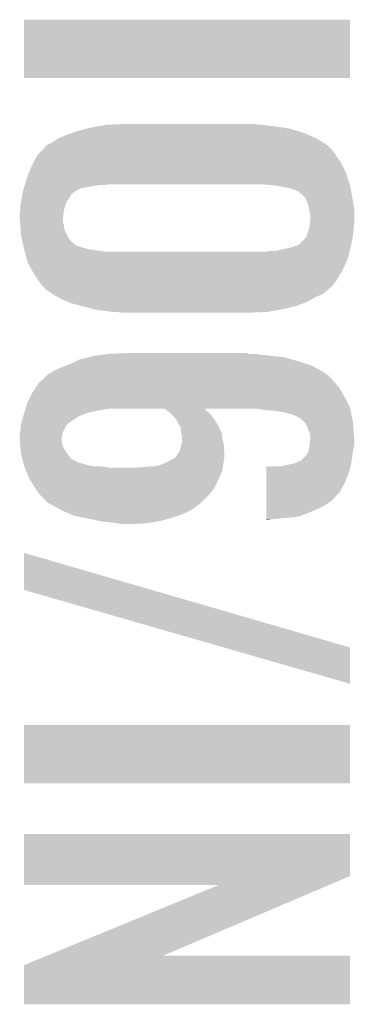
# Model space of a CAD drawing. Extents: x -3.7 to 63.4, y -6.5 to 53.7.
# Tile 57 of 74: x 52.9 to 54.1, y 30 to 33.7. Entities that reach past the tile are written whole.
import ezdxf

# ---------------------------------------------------------------- set-up
doc = ezdxf.new("R2010")
doc.units = 0
doc.layers.add('PI_5_CLICK_SHIELD_V100A_GTO', color=11, linetype='CONTINUOUS')

msp = doc.modelspace()

# ---------------------------------------------------------------- linework, layer by layer
at = {"layer": 'PI_5_CLICK_SHIELD_V100A_GTO'}
for points in [[(52.8828, 33.454362), (52.88282, 33.670218), (54.089278, 33.454362), (54.0893, 33.670218)], [(52.88282, 33.670218), (52.882822, 33.67024), (54.0893, 33.670218), (52.882822, 33.67024)], [(54.089278, 33.45434), (52.8828, 33.454362), (54.089278, 33.45434), (54.089278, 33.454362)], [(53.146958, 33.274), (53.17744, 33.27908), (53.8226, 33.274), (53.77942, 33.27908)], [(53.17744, 33.27908), (53.192682, 33.28162), (53.77942, 33.27908), (53.76164, 33.28162)], [(53.192682, 33.28162), (53.26126, 33.28416), (53.746402, 33.28162), (53.733702, 33.28416)], [(53.0098, 33.23082), (53.04028, 33.24352), (53.964836, 33.23082), (53.936266, 33.24352)], [(53.04028, 33.24352), (53.061872, 33.25114), (53.936266, 33.24352), (53.919122, 33.25114)], [(53.061872, 33.25114), (53.08346, 33.258758), (53.919122, 33.25114), (53.89373, 33.258758)], [(53.08346, 33.258758), (53.112416, 33.26638), (53.89373, 33.258758), (53.868322, 33.26638)], [(53.112416, 33.26638), (53.131718, 33.27146), (53.868322, 33.26638), (53.837842, 33.27146)], [(53.131718, 33.27146), (53.146958, 33.274), (53.837842, 33.27146), (53.8226, 33.274)], [(52.95138, 33.18764), (52.96662, 33.205418), (54.02326, 33.18764), (54.005482, 33.205418)], [(52.96662, 33.205418), (52.966624, 33.205422), (54.005482, 33.205418), (54.005476, 33.205422)], [(52.966624, 33.205422), (52.986942, 33.215582), (54.005476, 33.205422), (53.98922, 33.215582)], [(52.986942, 33.215582), (53.009796, 33.230818), (53.98922, 33.215582), (53.96484, 33.230818)], [(53.009796, 33.230818), (53.0098, 33.23082), (53.96484, 33.230818), (53.964836, 33.23082)], [(52.917462, 33.139378), (52.933602, 33.16986), (54.05628, 33.139378), (54.03596, 33.16986)], [(52.933602, 33.16986), (52.95138, 33.18764), (54.03596, 33.16986), (54.02326, 33.18764)], [(52.91074, 33.126682), (52.917462, 33.139378), (54.06263, 33.126682), (54.05628, 33.139378)], [(52.892958, 33.08096), (52.901846, 33.103818), (54.08128, 33.08096), (54.074062, 33.103818)], [(52.901846, 33.103818), (52.91074, 33.126682), (54.074062, 33.103818), (54.06263, 33.126682)], [(52.886234, 33.0581), (52.886982, 33.06064), (53.179982, 33.0581), (53.195222, 33.06064)], [(52.886982, 33.06064), (52.892958, 33.08096), (54.087696, 33.06064), (54.08128, 33.08096)], [(53.79466, 33.0581), (53.76418, 33.06064), (54.088498, 33.0581), (54.087696, 33.06064)], [(52.877402, 33.02254), (52.87883, 33.030162), (53.058062, 33.02254), (53.065684, 33.030162)], [(52.87883, 33.030162), (52.879306, 33.032702), (53.065684, 33.030162), (53.07076, 33.032702)], [(52.879306, 33.032702), (52.879782, 33.035242), (53.07076, 33.032702), (53.073302, 33.035242)], [(52.879782, 33.035242), (52.88026, 33.037782), (53.073302, 33.035242), (53.077746, 33.037782)], [(52.88026, 33.037782), (52.8825, 33.045402), (53.077746, 33.037782), (53.091084, 33.045402)], [(52.8825, 33.045402), (52.883994, 33.05048), (53.091084, 33.045402), (53.11648, 33.05048)], [(52.883994, 33.05048), (52.886234, 33.0581), (53.11648, 33.05048), (53.159662, 33.0581)], [(53.82006, 33.05556), (53.79466, 33.0581), (54.0893, 33.05556), (54.088498, 33.0581)], [(53.84292, 33.05048), (53.82006, 33.05556), (54.090224, 33.05048), (54.0893, 33.05556)], [(53.863242, 33.047938), (53.84292, 33.05048), (54.090686, 33.047938), (54.090224, 33.05048)], [(53.875942, 33.04286), (53.863242, 33.047938), (54.09161, 33.04286), (54.090686, 33.047938)], [(53.886104, 33.040318), (53.875942, 33.04286), (54.092072, 33.040318), (54.09161, 33.04286)], [(53.893724, 33.03524), (53.886104, 33.040318), (54.092996, 33.03524), (54.092072, 33.040318)], [(53.896264, 33.035236), (53.893724, 33.03524), (54.092996, 33.035236), (54.092996, 33.03524)], [(53.911498, 33.022542), (53.896264, 33.035236), (54.095304, 33.022542), (54.092996, 33.035236)], [(52.8701, 32.981902), (52.87264, 32.99714), (53.035202, 32.981902), (53.041732, 32.99714)], [(52.87264, 32.99714), (52.873116, 32.99968), (53.041732, 32.99714), (53.042822, 32.99968)], [(52.873116, 32.99968), (52.875496, 33.012382), (53.042822, 32.99968), (53.052982, 33.012382)], [(52.875496, 33.012382), (52.877402, 33.02254), (53.052982, 33.012382), (53.058062, 33.02254)], [(53.924202, 33.009836), (53.911498, 33.022542), (54.097614, 33.009836), (54.095304, 33.022542)], [(53.928556, 32.99968), (53.924202, 33.009836), (54.09946, 32.99968), (54.097614, 33.009836)], [(53.931822, 32.99206), (53.928556, 32.99968), (54.100634, 32.99206), (54.09946, 32.99968)], [(53.9369, 32.97428), (53.931822, 32.99206), (54.103368, 32.97428), (54.100634, 32.99206)], [(52.86756, 32.953962), (52.868828, 32.95904), (53.029612, 32.953962), (53.03012, 32.95904)], [(52.86756, 32.93364), (52.86756, 32.953962), (53.02758, 32.93364), (53.029612, 32.953962)], [(52.868828, 32.95904), (52.8701, 32.964122), (53.03012, 32.95904), (53.031248, 32.964122)], [(52.8701, 32.964122), (52.8701, 32.981902), (53.031248, 32.964122), (53.035202, 32.981902)], [(53.938172, 32.966658), (53.9369, 32.97428), (54.10454, 32.966658), (54.103368, 32.97428)], [(53.93944, 32.95904), (53.938172, 32.966658), (54.10454, 32.95904), (54.10454, 32.966658)], [(53.94198, 32.946338), (53.93944, 32.95904), (54.10454, 32.946338), (54.10454, 32.95904)], [(52.86756, 32.933638), (52.86756, 32.93364), (53.02758, 32.933638), (53.02758, 32.93364)], [(52.868342, 32.923482), (52.86756, 32.933638), (53.02758, 32.923482), (53.02758, 32.933638)], [(52.86932, 32.91078), (52.868342, 32.923482), (53.03012, 32.91078), (53.02758, 32.923482)], [(53.93944, 32.90824), (53.9402, 32.915858), (54.103016, 32.90824), (54.10454, 32.915858)], [(53.9402, 32.915858), (53.94198, 32.93364), (54.10454, 32.915858), (54.10454, 32.93364)], [(53.94198, 32.93364), (53.94198, 32.946338), (54.10454, 32.93364), (54.10454, 32.946338)], [(52.8701, 32.90062), (52.86932, 32.91078), (53.031814, 32.90062), (53.03012, 32.91078)], [(52.870524, 32.895542), (52.8701, 32.90062), (53.03266, 32.895542), (53.031814, 32.90062)], [(52.872006, 32.87776), (52.870524, 32.895542), (53.04028, 32.87776), (53.03266, 32.895542)], [(52.87264, 32.870142), (52.872006, 32.87776), (53.04409, 32.870142), (53.04028, 32.87776)], [(53.929278, 32.870142), (53.93436, 32.88792), (54.09946, 32.870142), (54.101682, 32.88792)], [(53.93436, 32.88792), (53.934994, 32.89046), (54.101682, 32.88792), (54.102, 32.89046)], [(53.934994, 32.89046), (53.938168, 32.903158), (54.102, 32.89046), (54.102, 32.903158)], [(53.938168, 32.903158), (53.93944, 32.90824), (54.102, 32.903158), (54.103016, 32.90824)], [(52.874372, 32.862522), (52.87264, 32.870142), (53.047898, 32.862522), (53.04409, 32.870142)], [(52.877258, 32.849822), (52.874372, 32.862522), (53.058058, 32.849822), (53.047898, 32.862522)], [(52.880146, 32.83712), (52.877258, 32.849822), (53.0733, 32.83712), (53.058058, 32.849822)], [(53.901326, 32.83712), (53.903878, 32.842196), (54.092854, 32.83712), (54.09387, 32.842196)], [(53.903878, 32.842196), (53.921658, 32.85998), (54.09387, 32.842196), (54.097426, 32.85998)], [(53.921658, 32.85998), (53.929278, 32.870138), (54.097426, 32.85998), (54.099458, 32.870138)], [(53.929278, 32.870138), (53.929278, 32.870142), (54.099458, 32.870138), (54.09946, 32.870142)], [(52.880722, 32.834584), (52.880146, 32.83712), (53.075838, 32.834584), (53.0733, 32.83712)], [(52.881878, 32.8295), (52.880722, 32.834584), (53.09108, 32.8295), (53.075838, 32.834584)], [(52.884186, 32.81934), (52.881878, 32.8295), (53.126638, 32.81934), (53.09108, 32.8295)], [(52.884764, 32.8168), (52.884186, 32.81934), (53.149502, 32.8168), (53.126638, 32.81934)], [(52.88534, 32.814258), (52.884764, 32.8168), (53.164752, 32.814258), (53.149502, 32.8168)], [(52.886046, 32.81172), (52.88534, 32.814258), (53.179978, 32.81172), (53.164752, 32.814258)], [(52.892396, 32.788858), (52.886046, 32.81172), (54.081678, 32.788858), (54.087058, 32.81172)], [(53.776878, 32.81172), (53.79466, 32.81426), (54.087058, 32.81172), (54.087654, 32.81426)], [(53.812438, 32.81426), (53.85816, 32.82442), (54.087654, 32.81426), (54.090046, 32.82442)], [(53.85816, 32.82442), (53.878478, 32.8295), (54.090046, 32.82442), (54.091242, 32.8295)], [(53.878478, 32.8295), (53.885252, 32.83204), (54.091242, 32.8295), (54.09184, 32.83204)], [(53.885252, 32.83204), (53.898796, 32.837118), (54.09184, 32.83204), (54.092854, 32.837118)], [(53.898796, 32.837118), (53.901326, 32.83712), (54.092854, 32.837118), (54.092854, 32.83712)], [(52.898038, 32.768542), (52.892396, 32.788858), (54.072648, 32.768542), (54.081678, 32.788858)], [(52.912556, 32.74314), (52.898038, 32.768542), (54.06136, 32.74314), (54.072648, 32.768542)], [(52.918362, 32.73298), (52.912556, 32.74314), (54.055264, 32.73298), (54.06136, 32.74314)], [(52.93614, 32.70504), (52.918362, 32.73298), (54.0385, 32.70504), (54.055264, 32.73298)], [(52.95138, 32.684722), (52.93614, 32.70504), (54.023262, 32.684722), (54.0385, 32.70504)], [(52.951384, 32.684718), (52.95138, 32.684722), (54.02326, 32.684718), (54.023262, 32.684722)], [(52.966618, 32.669482), (52.951384, 32.684718), (54.00548, 32.669482), (54.02326, 32.684718)], [(52.974476, 32.664398), (52.966618, 32.669482), (54.000398, 32.664398), (54.00548, 32.669482)], [(52.990176, 32.65424), (52.974476, 32.664398), (53.987698, 32.65424), (54.000398, 32.664398)], [(53.005878, 32.64408), (52.990176, 32.65424), (53.962298, 32.64408), (53.987698, 32.65424)], [(53.0098, 32.641542), (53.005878, 32.64408), (53.957946, 32.641542), (53.962298, 32.64408)], [(53.04409, 32.6263), (53.0098, 32.641542), (53.931822, 32.6263), (53.957946, 32.641542)], [(53.055518, 32.62122), (53.04409, 32.6263), (53.918274, 32.62122), (53.931822, 32.6263)], [(53.094126, 32.61106), (53.055518, 32.62122), (53.891178, 32.61106), (53.918274, 32.62122)], [(53.142386, 32.59836), (53.094126, 32.61106), (53.84038, 32.59836), (53.891178, 32.61106)], [(53.152038, 32.59582), (53.142386, 32.59836), (53.825774, 32.59582), (53.84038, 32.59836)], [(53.19522, 32.59074), (53.152038, 32.59582), (53.796562, 32.59074), (53.825774, 32.59582)], [(53.213, 32.5882), (53.19522, 32.59074), (53.781958, 32.5882), (53.796562, 32.59074)], [(53.243478, 32.58566), (53.230778, 32.5882), (53.71338, 32.58566), (53.781958, 32.5882)], [(53.05298, 32.39516), (53.07475, 32.40532), (53.930976, 32.39516), (53.8988, 32.40532)], [(53.07475, 32.40532), (53.091082, 32.412942), (53.8988, 32.40532), (53.872126, 32.412942)], [(53.091082, 32.412942), (53.121558, 32.42056), (53.872126, 32.412942), (53.845462, 32.42056)], [(53.121558, 32.42056), (53.141882, 32.42564), (53.845462, 32.42056), (53.7972, 32.42564)], [(53.141882, 32.42564), (53.179134, 32.43072), (53.7972, 32.42564), (53.75402, 32.43072)], [(53.179134, 32.43072), (53.19776, 32.43326), (53.75402, 32.43072), (53.73624, 32.43326)], [(53.19776, 32.43326), (53.26126, 32.4358), (53.718462, 32.43326), (53.705762, 32.4358)], [(52.986942, 32.364684), (52.992024, 32.369762), (53.99278, 32.364684), (53.983638, 32.369762)], [(52.992024, 32.369762), (53.01996, 32.38246), (53.983638, 32.369762), (53.96078, 32.38246)], [(53.01996, 32.38246), (53.039772, 32.39008), (53.96078, 32.38246), (53.947062, 32.39008)], [(53.039772, 32.39008), (53.05298, 32.39516), (53.947062, 32.39008), (53.930976, 32.39516)], [(52.938682, 32.326582), (52.94757, 32.3342), (54.032658, 32.326582), (54.0258, 32.3342)], [(52.94757, 32.3342), (52.95646, 32.341818), (54.0258, 32.3342), (54.019272, 32.341818)], [(52.95646, 32.341818), (52.966622, 32.351978), (54.019272, 32.341818), (54.010562, 32.351978)], [(52.966622, 32.351978), (52.974246, 32.3596), (54.010562, 32.351978), (53.999132, 32.3596)], [(52.974246, 32.3596), (52.976786, 32.359606), (53.999132, 32.3596), (53.999124, 32.359606)], [(52.976786, 32.359606), (52.979318, 32.362136), (53.999124, 32.359606), (53.995328, 32.362136)], [(52.979318, 32.362136), (52.979324, 32.36214), (53.995328, 32.362136), (53.995328, 32.36214)], [(52.979324, 32.36214), (52.986864, 32.364658), (53.995328, 32.36214), (53.99532, 32.364658)], [(52.986864, 32.364658), (52.98693, 32.36468), (53.99532, 32.364658), (53.992786, 32.36468)], [(52.98693, 32.36468), (52.986942, 32.364684), (53.992786, 32.36468), (53.99278, 32.364684)], [(52.913282, 32.288482), (52.926826, 32.308798), (54.060272, 32.288482), (54.048662, 32.308798)], [(52.926826, 32.308798), (52.938682, 32.326582), (54.048662, 32.308798), (54.032658, 32.326582)], [(52.8955, 32.25038), (52.906168, 32.27324), (54.08041, 32.25038), (54.06898, 32.27324)], [(52.906168, 32.27324), (52.913282, 32.288482), (54.06898, 32.27324), (54.060272, 32.288482)], [(52.884386, 32.21482), (52.886768, 32.22244), (53.119022, 32.21482), (53.15204, 32.22244)], [(52.886768, 32.22244), (52.88915, 32.23006), (53.15204, 32.22244), (53.197762, 32.23006)], [(52.88915, 32.23006), (52.889942, 32.232598), (54.089808, 32.23006), (54.0893, 32.232598)], [(52.889942, 32.232598), (52.8955, 32.25038), (54.0893, 32.232598), (54.08041, 32.25038)], [(53.403506, 32.230056), (53.197762, 32.23006), (53.716258, 32.230056), (53.741318, 32.23006)], [(53.403542, 32.23003), (53.403506, 32.230056), (53.553376, 32.23003), (53.716258, 32.230056)], [(53.410276, 32.224978), (53.403542, 32.23003), (53.555904, 32.224978), (53.553376, 32.23003)], [(53.42382, 32.214818), (53.410276, 32.224978), (53.568096, 32.214818), (53.555904, 32.224978)], [(53.77942, 32.22498), (53.741318, 32.23006), (54.090824, 32.22498), (54.089808, 32.23006)], [(53.81244, 32.22244), (53.77942, 32.22498), (54.091332, 32.22244), (54.090824, 32.22498)], [(53.84038, 32.21736), (53.81244, 32.22244), (54.092348, 32.21736), (54.091332, 32.22244)], [(52.874816, 32.1818), (52.880622, 32.20212), (53.05552, 32.1818), (53.086, 32.20212)], [(52.880622, 32.20212), (52.8828, 32.20974), (53.086, 32.20212), (53.105812, 32.20974)], [(52.8828, 32.20974), (52.884386, 32.21482), (53.105812, 32.20974), (53.119022, 32.21482)], [(53.426362, 32.212278), (53.42382, 32.214818), (53.571142, 32.212278), (53.568096, 32.214818)], [(53.436522, 32.202118), (53.426362, 32.212278), (53.578762, 32.202118), (53.571142, 32.212278)], [(53.44465, 32.19196), (53.436522, 32.202118), (53.58638, 32.19196), (53.578762, 32.202118)], [(53.446682, 32.189418), (53.44465, 32.19196), (53.587998, 32.189418), (53.58638, 32.19196)], [(53.44922, 32.18434), (53.446682, 32.189418), (53.59123, 32.18434), (53.587998, 32.189418)], [(53.8607, 32.21228), (53.84038, 32.21736), (54.093364, 32.21228), (54.092348, 32.21736)], [(53.873398, 32.20974), (53.8607, 32.21228), (54.093872, 32.20974), (54.093364, 32.21228)], [(53.883556, 32.204662), (53.873398, 32.20974), (54.094888, 32.204662), (54.093872, 32.20974)], [(53.886094, 32.20466), (53.883556, 32.204662), (54.094888, 32.20466), (54.094888, 32.204662)], [(53.903878, 32.194502), (53.886094, 32.20466), (54.09692, 32.194502), (54.094888, 32.20466)], [(53.919116, 32.181802), (53.903878, 32.194502), (54.09946, 32.181802), (54.09692, 32.194502)], [(52.8701, 32.146242), (52.870792, 32.153858), (53.028852, 32.146242), (53.03266, 32.153858)], [(52.870792, 32.153858), (52.872408, 32.17164), (53.03266, 32.153858), (53.042824, 32.17164)], [(52.872408, 32.17164), (52.87264, 32.174182), (53.042824, 32.17164), (53.046, 32.174182)], [(52.87264, 32.174182), (52.874816, 32.1818), (53.046, 32.174182), (53.05552, 32.1818)], [(53.46051, 32.164016), (53.44922, 32.18434), (53.60416, 32.164016), (53.59123, 32.18434)], [(53.46192, 32.161476), (53.46051, 32.164016), (53.604162, 32.161476), (53.60416, 32.164016)], [(53.463826, 32.14624), (53.46192, 32.161476), (53.61178, 32.14624), (53.604162, 32.161476)], [(53.919118, 32.1818), (53.919116, 32.181802), (54.09946, 32.1818), (54.09946, 32.181802)], [(53.929278, 32.166564), (53.919118, 32.1818), (54.10073, 32.166564), (54.09946, 32.1818)], [(53.93436, 32.151322), (53.929278, 32.166564), (54.102, 32.151322), (54.10073, 32.166564)], [(53.939438, 32.141162), (53.93436, 32.151322), (54.102848, 32.141162), (54.102, 32.151322)], [(52.86756, 32.136082), (52.868194, 32.138622), (53.024724, 32.136082), (53.025042, 32.138622)], [(52.86756, 32.120838), (52.86756, 32.136082), (53.022816, 32.120838), (53.024724, 32.136082)], [(52.867772, 32.1183), (52.86756, 32.120838), (53.0225, 32.1183), (53.022816, 32.120838)], [(52.868408, 32.110682), (52.867772, 32.1183), (53.0225, 32.110682), (53.0225, 32.1183)], [(52.868194, 32.138622), (52.8701, 32.146242), (53.025042, 32.138622), (53.028852, 32.146242)], [(53.46446, 32.14116), (53.463826, 32.14624), (53.613812, 32.14116), (53.61178, 32.14624)], [(53.466366, 32.133536), (53.46446, 32.14116), (53.61686, 32.133536), (53.613812, 32.14116)], [(53.467, 32.130998), (53.466366, 32.133536), (53.61686, 32.130998), (53.61686, 32.133536)], [(53.467, 32.118296), (53.467, 32.130998), (53.61686, 32.118296), (53.61686, 32.130998)], [(53.467, 32.103056), (53.467, 32.118296), (53.621216, 32.103056), (53.61686, 32.118296)], [(53.94198, 32.128462), (53.939438, 32.141162), (54.103906, 32.128462), (54.102848, 32.141162)], [(53.93944, 32.09798), (53.94198, 32.118302), (54.10454, 32.09798), (54.10454, 32.118302)], [(53.94198, 32.120842), (53.94198, 32.128462), (54.10454, 32.120842), (54.103906, 32.128462)], [(53.94198, 32.118302), (53.94198, 32.120842), (54.10454, 32.118302), (54.10454, 32.120842)], [(52.869466, 32.097982), (52.868408, 32.110682), (53.02504, 32.097982), (53.0225, 32.110682)], [(52.8701, 32.09036), (52.869466, 32.097982), (53.028088, 32.09036), (53.02504, 32.097982)], [(52.870564, 32.085278), (52.8701, 32.09036), (53.03012, 32.085278), (53.028088, 32.09036)], [(52.871718, 32.072578), (52.870564, 32.085278), (53.03774, 32.072578), (53.03012, 32.085278)], [(53.45938, 32.075118), (53.46192, 32.08528), (53.623528, 32.075118), (53.622894, 32.08528)], [(53.46192, 32.08528), (53.466274, 32.100518), (53.622894, 32.08528), (53.62194, 32.100518)], [(53.466274, 32.100518), (53.467, 32.103056), (53.62194, 32.100518), (53.621216, 32.103056)], [(53.933512, 32.07004), (53.9369, 32.080202), (54.09946, 32.07004), (54.101492, 32.080202)], [(53.9369, 32.080202), (53.939076, 32.095438), (54.101492, 32.080202), (54.10454, 32.095438)], [(53.939076, 32.095438), (53.93944, 32.09798), (54.10454, 32.095438), (54.10454, 32.09798)], [(52.87264, 32.062422), (52.871718, 32.072578), (53.044512, 32.062422), (53.03774, 32.072578)], [(52.873978, 32.05734), (52.87264, 32.062422), (53.0479, 32.05734), (53.044512, 32.062422)], [(52.87732, 32.044644), (52.873978, 32.05734), (53.058058, 32.044644), (53.0479, 32.05734)], [(52.879994, 32.034482), (52.87732, 32.044644), (53.078376, 32.034482), (53.058058, 32.044644)], [(53.420768, 32.037018), (53.439056, 32.047178), (53.62194, 32.037018), (53.62448, 32.047178)], [(53.439056, 32.047178), (53.441586, 32.04718), (53.62448, 32.047178), (53.62448, 32.04718)], [(53.441586, 32.04718), (53.444138, 32.052258), (53.62448, 32.04718), (53.62448, 32.052258)], [(53.444138, 32.052258), (53.450236, 32.059882), (53.62448, 32.052258), (53.62448, 32.059882)], [(53.450236, 32.059882), (53.4543, 32.06496), (53.62448, 32.059882), (53.624164, 32.06496)], [(53.4543, 32.06496), (53.45938, 32.075118), (53.624164, 32.06496), (53.623528, 32.075118)], [(53.906426, 32.037026), (53.9242, 32.054802), (54.094742, 32.037026), (54.097282, 32.054802)], [(53.9242, 32.054802), (53.93182, 32.064962), (54.097282, 32.054802), (54.098734, 32.064962)], [(53.93182, 32.064962), (53.933512, 32.07004), (54.098734, 32.064962), (54.09946, 32.07004)], [(52.879994, 32.03448), (52.879994, 32.034482), (53.080914, 32.03448), (53.078376, 32.034482)], [(52.88133, 32.029404), (52.879994, 32.03448), (53.085996, 32.029404), (53.080914, 32.03448)], [(52.882, 32.02686), (52.88133, 32.029404), (53.10124, 32.02686), (53.085996, 32.029404)], [(52.883336, 32.021782), (52.882, 32.02686), (53.11648, 32.021782), (53.10124, 32.02686)], [(52.884672, 32.0167), (52.883336, 32.021782), (53.141878, 32.0167), (53.11648, 32.021782)], [(52.88534, 32.01416), (52.884672, 32.0167), (53.183788, 32.01416), (53.167278, 32.0167)], [(52.886386, 32.01162), (52.88534, 32.01416), (53.200298, 32.01162), (53.183788, 32.01416)], [(52.890572, 32.001458), (52.886386, 32.01162), (53.616858, 32.001458), (53.61831, 32.01162)], [(53.284122, 32.01162), (53.3273, 32.01416), (53.61831, 32.01162), (53.618672, 32.01416)], [(53.3273, 32.01416), (53.34508, 32.0167), (53.618672, 32.01416), (53.619036, 32.0167)], [(53.367934, 32.0167), (53.370474, 32.019234), (53.619036, 32.0167), (53.619398, 32.019234)], [(53.370474, 32.019234), (53.380636, 32.01924), (53.619398, 32.019234), (53.619398, 32.01924)], [(53.380636, 32.01924), (53.39334, 32.02432), (53.619398, 32.01924), (53.620124, 32.02432)], [(53.39334, 32.02432), (53.416202, 32.03448), (53.620124, 32.02432), (53.621576, 32.03448)], [(53.416202, 32.03448), (53.420768, 32.037018), (53.621576, 32.03448), (53.62194, 32.037018)], [(53.77944, 31.998918), (53.779442, 32.0167), (54.086758, 31.998918), (54.090568, 32.0167)], [(53.830222, 32.0167), (53.86832, 32.02432), (54.090568, 32.0167), (54.092202, 32.02432)], [(53.86832, 32.02432), (53.888642, 32.0294), (54.092202, 32.02432), (54.09329, 32.0294)], [(53.888642, 32.0294), (53.898806, 32.034482), (54.09329, 32.0294), (54.09438, 32.034482)], [(53.898806, 32.034482), (53.903884, 32.03702), (54.09438, 32.034482), (54.094742, 32.03702)], [(53.903884, 32.03702), (53.906426, 32.037026), (54.094742, 32.03702), (54.094742, 32.037026)], [(52.90312, 31.97098), (52.890572, 32.001458), (53.603312, 31.97098), (53.616858, 32.001458)], [(52.912498, 31.95574), (52.90312, 31.97098), (53.59654, 31.95574), (53.603312, 31.97098)], [(53.779434, 31.96082), (53.77944, 31.998918), (54.07152, 31.96082), (54.086758, 31.998918)], [(52.92344, 31.937958), (52.912498, 31.95574), (53.587646, 31.937958), (53.59654, 31.95574)], [(52.928774, 31.93034), (52.92344, 31.937958), (53.583838, 31.93034), (53.587646, 31.937958)], [(52.94122, 31.91256), (52.928774, 31.93034), (53.568034, 31.91256), (53.583838, 31.93034)], [(53.77943, 31.92526), (53.779434, 31.96082), (54.053738, 31.92526), (54.07152, 31.96082)], [(52.946302, 31.90748), (52.94122, 31.91256), (53.56352, 31.90748), (53.568034, 31.91256)], [(52.969162, 31.88462), (52.946302, 31.90748), (53.54066, 31.88462), (53.56352, 31.90748)], [(53.779428, 31.894774), (53.77943, 31.92526), (54.0258, 31.894774), (54.053738, 31.92526)], [(53.779428, 31.892236), (53.779428, 31.894774), (54.02579, 31.892236), (54.0258, 31.894774)], [(52.9717, 31.882082), (52.969162, 31.88462), (53.537558, 31.882082), (53.54066, 31.88462)], [(52.97678, 31.87954), (52.9717, 31.882082), (53.53445, 31.87954), (53.537558, 31.882082)], [(53.008788, 31.861758), (52.97678, 31.87954), (53.512718, 31.861758), (53.53445, 31.87954)], [(53.0225, 31.85414), (53.008788, 31.861758), (53.498568, 31.85414), (53.512718, 31.861758)], [(53.779422, 31.84652), (53.779424, 31.85922), (53.93944, 31.84652), (53.96992, 31.85922)], [(53.779424, 31.87192), (53.779426, 31.884622), (53.995318, 31.87192), (54.0131, 31.884622)], [(53.779424, 31.85922), (53.779424, 31.87192), (53.96992, 31.85922), (53.995318, 31.87192)], [(53.779426, 31.884622), (53.779428, 31.892236), (54.0131, 31.884622), (54.02579, 31.892236)], [(53.045362, 31.84398), (53.0225, 31.85414), (53.4797, 31.84398), (53.498568, 31.85414)], [(53.068218, 31.833822), (53.045362, 31.84398), (53.452608, 31.833822), (53.4797, 31.84398)], [(53.093616, 31.828742), (53.068218, 31.833822), (53.439062, 31.828742), (53.452608, 31.833822)], [(53.11902, 31.82366), (53.093616, 31.828742), (53.420768, 31.82366), (53.439062, 31.828742)], [(53.155218, 31.81604), (53.11902, 31.82366), (53.393342, 31.81604), (53.420768, 31.82366)], [(53.77942, 31.83128), (53.779422, 31.84652), (53.901338, 31.83128), (53.93944, 31.84652)], [(53.77942, 31.8262), (53.77942, 31.83128), (53.85562, 31.8262), (53.901338, 31.83128)], [(53.77942, 31.82112), (53.77942, 31.8262), (53.80228, 31.82112), (53.85562, 31.8262)], [(53.77942, 31.818604), (53.77942, 31.82112), (53.77942, 31.818604), (53.80228, 31.82112)], [(53.167282, 31.8135), (53.155218, 31.81604), (53.37937, 31.8135), (53.393342, 31.81604)], [(53.21046, 31.80842), (53.167282, 31.8135), (53.351428, 31.80842), (53.37937, 31.8135)], [(53.23078, 31.80588), (53.21046, 31.80842), (53.337458, 31.80588), (53.351428, 31.80842)], [(53.246018, 31.80334), (53.23078, 31.80588), (53.2765, 31.80334), (53.337458, 31.80588)], [(52.8828, 31.559518), (52.882828, 31.696654), (53.354828, 31.559518), (52.882828, 31.696654)], [(53.622634, 31.346122), (52.8828, 31.559518), (54.0893, 31.346122), (53.354828, 31.559518)], [(54.089272, 31.211526), (53.622634, 31.346122), (54.089272, 31.211526), (54.0893, 31.346122)], [(52.8828, 30.843242), (52.88282, 31.059098), (54.089278, 30.843242), (54.0893, 31.059098)], [(52.88282, 31.059098), (52.882822, 31.05912), (54.0893, 31.059098), (52.882822, 31.05912)], [(54.089278, 30.84322), (52.8828, 30.843242), (54.089278, 30.84322), (54.089278, 30.843242)], [(52.882802, 30.500316), (52.88282, 30.655238), (54.089286, 30.500316), (54.0893, 30.655238)], [(52.88282, 30.655238), (52.882822, 30.65526), (54.0893, 30.655238), (52.882822, 30.65526)], [(52.8828, 30.467322), (52.882802, 30.500316), (54.011932, 30.467322), (54.089286, 30.500316)], [(53.604048, 30.4673), (52.8828, 30.467322), (54.01188, 30.4673), (54.011932, 30.467322)], [(52.969106, 30.20568), (53.604048, 30.4673), (53.398528, 30.20568), (54.01188, 30.4673)], [(52.882814, 30.170124), (52.969052, 30.205658), (54.089294, 30.170124), (54.0893, 30.205658)], [(52.969052, 30.205658), (52.969106, 30.20568), (54.0893, 30.205658), (53.398528, 30.20568)], [(52.8828, 30.025362), (52.882814, 30.170124), (54.089278, 30.025362), (54.089294, 30.170124)], [(54.089278, 30.02534), (52.8828, 30.025362), (54.089278, 30.02534), (54.089278, 30.025362)]]:
    msp.add_solid(points, dxfattribs=at)

doc.saveas('drawing.dxf')
